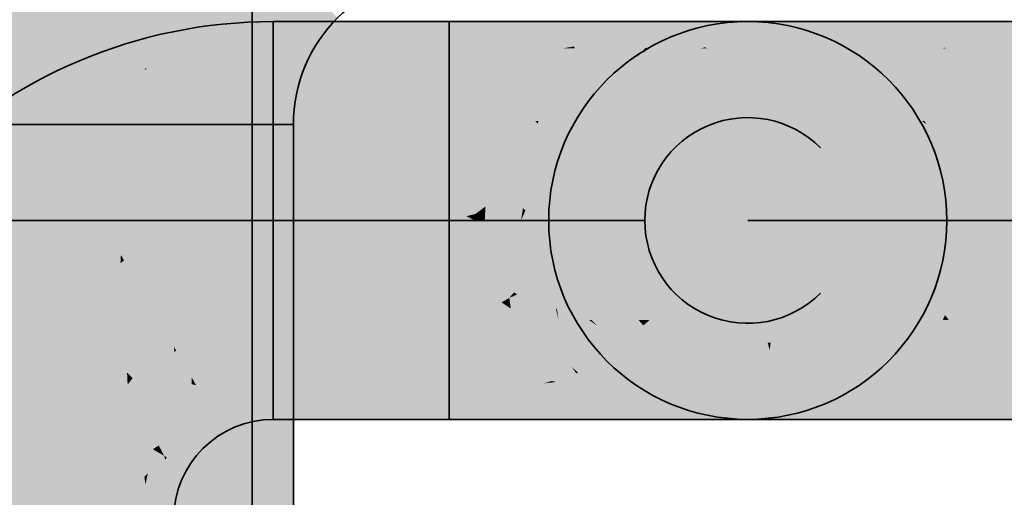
# Model space of a CAD drawing. Extents: x -459 to 541, y -543 to 550.
# Tile 255 of 256: x -100.17 to -97.3, y 378.39 to 379.79. Entities that reach past the tile are written whole.
import ezdxf

# ---------------------------------------------------------------- set-up
doc = ezdxf.new("R2010")
doc.units = 0
doc.layers.get('0').update_dxf_attribs({"lineweight": 35})
doc.layers.add('0-Shading', color=7, linetype='Continuous', lineweight=35)
doc.layers.add('H_Ruecklauf', color=5, linetype='Continuous', lineweight=35, true_color=0x0000ff)
doc.layers.add('H_Vorlauf', color=1, linetype='Continuous', lineweight=35, true_color=0xff0000)

# ---------------------------------------------------------------- blocks, each defined once
blk = doc.blocks.new('Shading-A07ALAKV1N', base_point=(152.5692, 260.2956))
at = {"layer": '0-Shading', "color": 5, "true_color": 0x0000fd}
for points in [[(-100.1436, 379.5931), (-100.1436, 381.4804), (-100.3714, 379.0224), (-100.3714, 381.4804)], [(-100.3714, 379.0224), (-100.3714, 378.4501), (-100.1436, 379.5931), (-100.1436, 378.76)], [(-100.3714, 378.4501), (-100.3714, 277.2207), (-100.1436, 378.76), (-100.1436, 277.2083)]]:
    blk.add_solid(points, dxfattribs=at)
at = {"layer": '0-Shading', "color": 5, "true_color": 0x0000f5}
for points in [[(-99.9314, 380.1665), (-99.9314, 381.4804), (-100.1436, 379.5931), (-100.1436, 381.4804)], [(-100.1436, 379.5931), (-100.1436, 378.76), (-99.9314, 380.1665), (-99.9314, 379.075)], [(-100.1436, 378.76), (-100.1436, 277.2083), (-99.9314, 379.075), (-99.9314, 277.1719)]]:
    blk.add_solid(points, dxfattribs=at)
at = {"layer": '0-Shading', "color": 174, "true_color": 0x0000b0}
for points in [[(-99.6093, 277.0385), (-99.5328, 381.4804), (-99.6093, 381.1677)], [(-99.6093, 277.0385), (-99.5213, 276.9506), (-99.5328, 381.4804), (-99.5213, 381.4804)]]:
    blk.add_solid(points, dxfattribs=at)
at = {"layer": '0-Shading', "color": 172, "true_color": 0x0000cd}
for points in [[(-99.7491, 380.7036), (-99.7491, 379.3735), (-99.6093, 381.1677), (-99.6093, 379.6353)], [(-99.7491, 379.3735), (-99.7491, 277.114), (-99.6093, 379.6353), (-99.6093, 277.0385)]]:
    blk.add_solid(points, dxfattribs=at)
at = {"layer": '0-Shading', "color": 174, "true_color": 0x000090}
blk.add_solid([(-99.5177, 380.6895), (-99.5177, 276.9391), (-99.4914, 380.7893), (-99.4914, 276.8562)], dxfattribs=at)
at = {"layer": '0-Shading', "color": 172, "true_color": 0x0000e4}
for points in [[(-99.9314, 380.1665), (-99.9314, 379.075), (-99.7491, 380.7036), (-99.7491, 379.3735)], [(-99.9314, 379.075), (-99.9314, 277.1719), (-99.7491, 379.3735), (-99.7491, 277.114)]]:
    blk.add_solid(points, dxfattribs=at)
at = {"layer": '0-Shading', "color": 174, "true_color": 0x0000a0}
for points in [[(-99.4297, 379.7027), (-99.4297, 379.7805), (-99.7848, 379.656), (-99.8049, 379.731)], [(-98.9173, 379.7027), (-98.9173, 379.7805), (-99.4297, 379.7027), (-99.4297, 379.7805)], [(-98.9173, 379.7027), (-98.7598, 379.7103), (-98.9173, 379.7805), (-98.6921, 379.7805)], [(-97.4044, 379.7783), (-97.4025, 379.7805), (-97.4045, 379.7783)], [(-97.4025, 379.7805), (-97.4044, 379.7783), (-97.1773, 379.7805), (-97.1773, 379.7263)], [(-97.4757, 379.7046), (-97.4702, 379.7027), (-97.4045, 379.7783), (-97.4044, 379.7783)], [(-97.4044, 379.7783), (-97.4702, 379.7027), (-97.1773, 379.7263), (-97.1773, 379.7027)], [(-99.8013, 379.6492), (-99.7848, 379.656), (-99.8479, 379.7133), (-99.8049, 379.731)], [(-100.1158, 379.5189), (-99.8013, 379.6492), (-100.1547, 379.5862), (-99.8479, 379.7133)], [(-98.9173, 379.7027), (-98.7672, 379.7027), (-98.7598, 379.7103)], [(-97.4775, 379.7027), (-97.4702, 379.7027), (-97.4757, 379.7046)], [(-100.1158, 379.5189), (-100.1547, 379.5862), (-100.4, 379.3008), (-100.455, 379.3557)], [(-99.4297, 378.6892), (-99.4297, 378.6982), (-99.5248, 378.6856)], [(-99.5225, 378.677), (-99.4297, 378.6731), (-99.5248, 378.6856), (-99.4297, 378.6892)], [(-98.9173, 378.6205), (-98.9173, 378.6982), (-99.4297, 378.6205), (-99.4297, 378.6982)], [(-98.7255, 378.655), (-98.7672, 378.6982), (-98.9173, 378.6735), (-98.9173, 378.6982)], [(-97.4025, 378.6205), (-97.3026, 378.6205), (-97.4775, 378.6982), (-97.3245, 378.6982)], [(-97.3026, 378.6205), (-97.1773, 378.6205), (-97.3245, 378.6982), (-97.1773, 378.6982)], [(-99.5225, 378.677), (-99.5248, 378.6856), (-99.6135, 378.6489)], [(-99.5747, 378.5816), (-99.5047, 378.6106), (-99.6135, 378.6489), (-99.5225, 378.677)], [(-99.5047, 378.6106), (-99.4297, 378.6205), (-99.5225, 378.677), (-99.4297, 378.6731)], [(-98.9173, 378.6205), (-98.6921, 378.6205), (-98.9173, 378.6735), (-98.7255, 378.655)], [(-99.6347, 378.5355), (-99.5747, 378.5816), (-99.6645, 378.6098), (-99.6135, 378.6489)], [(-99.6645, 378.6098), (-99.6897, 378.5905), (-99.6719, 378.5727)], [(-99.6347, 378.5355), (-99.6645, 378.6098), (-99.6719, 378.5727)], [(-99.672, 378.5727), (-99.6897, 378.5905), (-99.7403, 378.5098), (-99.7481, 378.5143)], [(-99.6836, 378.4771), (-99.6719, 378.5727), (-99.7403, 378.5098), (-99.672, 378.5727)], [(-99.6808, 378.4754), (-99.6347, 378.5355), (-99.6836, 378.4771), (-99.6719, 378.5727)], [(-99.7848, 378.4256), (-99.7441, 378.5028), (-99.7481, 378.5143)], [(-99.7848, 378.4256), (-99.7098, 378.4055), (-99.7441, 378.5028)], [(-99.7481, 378.5143), (-99.7441, 378.5028), (-99.7403, 378.5098)], [(-99.7441, 378.5028), (-99.6836, 378.4771), (-99.7403, 378.5098)], [(-99.7441, 378.5028), (-99.7098, 378.4055), (-99.6836, 378.4771), (-99.684, 378.4679)], [(-99.684, 378.4679), (-99.6808, 378.4754), (-99.6836, 378.4771)], [(-99.7098, 378.4055), (-99.7848, 378.4256), (-99.7197, 378.3304), (-99.7974, 378.3304)]]:
    blk.add_solid(points, dxfattribs=at)
at = {"layer": '0-Shading', "color": 174, "true_color": 0x00009e}
for points in [[(-98.5623, 379.7375), (-98.4823, 379.7805), (-98.7598, 379.7103), (-98.6921, 379.7805)], [(-97.6495, 379.7605), (-97.4156, 379.7805), (-97.6123, 379.7805)], [(-97.6495, 379.7605), (-97.4757, 379.7046), (-97.4156, 379.7805), (-97.4045, 379.7783)], [(-97.4045, 379.7783), (-97.4025, 379.7805), (-97.4156, 379.7805)], [(-97.7573, 379.7027), (-97.4775, 379.7027), (-97.6495, 379.7605), (-97.4757, 379.7046)], [(-98.6273, 379.7027), (-98.5623, 379.7375), (-98.7245, 379.7152)], [(-98.7598, 379.7103), (-98.7672, 379.7027), (-98.7245, 379.7152), (-98.6273, 379.7027)], [(-98.5354, 378.6205), (-98.7672, 378.6982), (-98.7255, 378.655)], [(-98.7672, 378.6982), (-98.5354, 378.6205), (-98.5975, 378.6822), (-98.4823, 378.6205)], [(-98.7672, 378.6982), (-98.5975, 378.6822), (-98.6273, 378.6982)], [(-97.5919, 378.6982), (-97.7573, 378.6982), (-97.6646, 378.6485)], [(-97.6123, 378.6205), (-97.5919, 378.6982), (-97.6646, 378.6485)], [(-97.6123, 378.6205), (-97.4025, 378.6205), (-97.5919, 378.6982), (-97.4775, 378.6982)], [(-98.6921, 378.6205), (-98.5354, 378.6205), (-98.7255, 378.655)]]:
    blk.add_solid(points, dxfattribs=at)
at = {"layer": '0-Shading', "color": 174, "true_color": 0x000099}
for points in [[(-98.6273, 379.7027), (-98.5834, 379.7027), (-98.3021, 379.7805), (-98.4428, 379.7271)], [(-98.5623, 379.7375), (-98.6273, 379.7027), (-98.3575, 379.7805), (-98.3021, 379.7805)], [(-98.4823, 379.7805), (-98.5623, 379.7375), (-98.3575, 379.7805)], [(-97.8698, 379.7027), (-97.7925, 379.7805), (-97.9269, 379.7295)], [(-97.7925, 379.7805), (-97.8698, 379.7027), (-97.6495, 379.7605), (-97.7573, 379.7027)], [(-97.7925, 379.7805), (-97.6495, 379.7605), (-97.7168, 379.7805)], [(-97.6495, 379.7605), (-97.6123, 379.7805), (-97.7168, 379.7805)], [(-98.4428, 379.7271), (-98.5532, 379.708), (-98.5072, 379.7027), (-98.5511, 379.7027)], [(-97.9975, 379.7027), (-97.8698, 379.7027), (-97.9269, 379.7295)], [(-98.5532, 379.708), (-98.5834, 379.7027), (-98.5511, 379.7027)], [(-98.3532, 378.6398), (-98.5072, 378.6982), (-98.5975, 378.6822), (-98.6273, 378.6982)], [(-97.9487, 378.6982), (-97.9975, 378.6982), (-97.9525, 378.6811)], [(-97.7925, 378.6205), (-97.9487, 378.6982), (-97.9525, 378.6811)], [(-97.9487, 378.6982), (-97.7925, 378.6205), (-97.6646, 378.6485), (-97.7258, 378.6205)], [(-97.9487, 378.6982), (-97.6646, 378.6485), (-97.7573, 378.6982)], [(-98.4823, 378.6205), (-98.3021, 378.6205), (-98.5975, 378.6822), (-98.3532, 378.6398)], [(-97.7258, 378.6205), (-97.6123, 378.6205), (-97.6646, 378.6485)]]:
    blk.add_solid(points, dxfattribs=at)
at = {"layer": '0-Shading', "color": 174, "true_color": 0x000093}
for points in [[(-98.2117, 379.7805), (-98.3021, 379.7805), (-98.4428, 379.7271)], [(-98.2117, 379.7805), (-98.3578, 379.742), (-98.1638, 379.7805), (-98.3634, 379.7187)], [(-98.3578, 379.742), (-98.2117, 379.7805), (-98.3566, 379.747)], [(-97.999, 379.7579), (-97.9307, 379.7805), (-98.001, 379.7587)], [(-97.9307, 379.7805), (-97.999, 379.7579), (-97.7925, 379.7805), (-97.9269, 379.7295)], [(-98.1722, 379.7057), (-98.1665, 379.7027), (-98.001, 379.7587), (-97.999, 379.7579)], [(-97.999, 379.7579), (-98.1665, 379.7027), (-97.9269, 379.7295), (-97.9975, 379.7027)], [(-98.4428, 379.7271), (-98.5072, 379.7027), (-98.3566, 379.747), (-98.3578, 379.742)], [(-98.3578, 379.742), (-98.5072, 379.7027), (-98.3634, 379.7187), (-98.415, 379.7027)], [(-98.1819, 379.7027), (-98.1665, 379.7027), (-98.1722, 379.7057)], [(-98.1638, 378.6205), (-98.415, 378.6982), (-98.3021, 378.6205), (-98.5072, 378.6982)], [(-97.9525, 378.6811), (-97.9975, 378.6982), (-97.9744, 378.634), (-98.1819, 378.6982)], [(-97.9307, 378.6205), (-97.7925, 378.6205), (-97.9744, 378.634), (-97.9525, 378.6811)]]:
    blk.add_solid(points, dxfattribs=at)
at = {"layer": '0-Shading', "color": 174, "true_color": 0x00008c}
for points in [[(-98.3571, 379.7027), (-98.0769, 379.7805), (-98.3634, 379.7187), (-98.1638, 379.7805)], [(-98.001, 379.7587), (-97.9307, 379.7805), (-98.0496, 379.7716), (-98.0176, 379.7805)], [(-98.2242, 379.7231), (-98.1722, 379.7057), (-98.0496, 379.7716), (-98.001, 379.7587)], [(-98.2978, 379.7027), (-98.1819, 379.7027), (-98.2242, 379.7231), (-98.1722, 379.7057)], [(-98.415, 379.7027), (-98.3571, 379.7027), (-98.3634, 379.7187)], [(-98.0769, 378.6205), (-98.3571, 378.6982), (-98.1638, 378.6205), (-98.415, 378.6982)], [(-98.0176, 378.6205), (-98.1819, 378.6982), (-98.2978, 378.6982)], [(-98.0176, 378.6205), (-97.9914, 378.6205), (-98.1819, 378.6982), (-97.9744, 378.634)], [(-97.9914, 378.6205), (-97.9307, 378.6205), (-97.9744, 378.634)]]:
    blk.add_solid(points, dxfattribs=at)
at = {"layer": '0-Shading', "color": 176, "true_color": 0x000083}
for points in [[(-98.0769, 379.7805), (-98.3571, 379.7027), (-98.3136, 379.7113), (-98.3463, 379.7027)], [(-98.3434, 379.7027), (-98.3373, 379.7027), (-98.0741, 379.7805), (-98.0473, 379.7805)], [(-98.0769, 379.7805), (-98.3136, 379.7113), (-98.0741, 379.7805)], [(-98.0496, 379.7716), (-98.0176, 379.7805), (-98.0804, 379.7716), (-98.0473, 379.7805)], [(-98.2611, 379.7231), (-98.2242, 379.7231), (-98.0804, 379.7716), (-98.0496, 379.7716)], [(-98.3373, 379.7027), (-98.2978, 379.7027), (-98.2611, 379.7231), (-98.2242, 379.7231)], [(-98.3463, 379.7027), (-98.3434, 379.7027), (-98.3136, 379.7113)], [(-98.0473, 378.6205), (-98.3373, 378.6982), (-98.0769, 378.6205), (-98.3571, 378.6982)], [(-98.0176, 378.6205), (-98.2978, 378.6982), (-98.0473, 378.6205), (-98.3373, 378.6982)]]:
    blk.add_solid(points, dxfattribs=at)
at = {"layer": '0-Shading', "color": 172, "true_color": 0x0000d9}
for points in [[(-99.4297, 379.4904), (-99.4297, 379.7027), (-99.7299, 379.4509), (-99.7848, 379.656)], [(-98.9173, 379.4904), (-98.9173, 379.7027), (-99.4297, 379.4904), (-99.4297, 379.7027)], [(-98.9173, 379.4904), (-98.8175, 379.5084), (-98.9173, 379.7027), (-98.7672, 379.7027)], [(-97.5325, 379.4904), (-97.4702, 379.7027), (-97.4775, 379.7027)], [(-97.5325, 379.4904), (-97.1773, 379.4904), (-97.4702, 379.7027), (-97.1773, 379.5897)], [(-97.1773, 379.5897), (-97.1773, 379.7027), (-97.4702, 379.7027)], [(-99.8013, 379.6492), (-100.1158, 379.5189), (-99.8005, 379.6461), (-99.8047, 379.6399)], [(-99.8047, 379.6399), (-100.1158, 379.5189), (-100.0097, 379.335)], [(-99.7994, 379.642), (-99.8047, 379.6399), (-99.8542, 379.3994), (-100.0097, 379.335)], [(-99.8542, 379.3994), (-99.7463, 379.4441), (-99.7994, 379.642)], [(-99.8047, 379.6399), (-99.7994, 379.642), (-99.8005, 379.6461)], [(-99.7463, 379.4441), (-99.7299, 379.4509), (-99.8013, 379.6492), (-99.7848, 379.656)], [(-100.0097, 379.335), (-100.1158, 379.5189), (-100.2499, 379.1507), (-100.4, 379.3008)], [(-98.9173, 379.4904), (-98.8221, 379.4904), (-98.8175, 379.5084)], [(-99.6686, 378.8539), (-99.6319, 378.7171), (-99.5798, 378.8907), (-99.5295, 378.703)], [(-99.4297, 378.8963), (-99.4297, 378.9105), (-99.5798, 378.8907)], [(-99.5295, 378.703), (-99.4297, 378.6982), (-99.5798, 378.8907), (-99.4297, 378.8963)], [(-98.9173, 378.6982), (-98.9173, 378.9105), (-99.4297, 378.6982), (-99.4297, 378.9105)], [(-98.8221, 378.9105), (-98.9173, 378.9105), (-98.8094, 378.8611), (-98.9173, 378.8857)], [(-97.4787, 378.9105), (-97.5325, 378.9105), (-97.5283, 378.8942)], [(-97.4775, 378.6982), (-97.4787, 378.9105), (-97.5283, 378.8942)], [(-97.4787, 378.9105), (-97.4775, 378.6982), (-97.4618, 378.9105), (-97.3245, 378.6982)], [(-97.3245, 378.6982), (-97.1773, 378.6982), (-97.4618, 378.9105), (-97.1773, 378.9105)], [(-98.9173, 378.8857), (-98.9173, 378.8257), (-98.8094, 378.8611), (-98.7899, 378.7858)], [(-99.8398, 378.7406), (-99.7177, 378.8173), (-99.7197, 378.8327)], [(-99.6686, 378.8539), (-99.7197, 378.8327), (-99.6677, 378.7427)], [(-99.7197, 378.8327), (-99.7177, 378.8173), (-99.7126, 378.8205)], [(-99.6677, 378.7427), (-99.6547, 378.7202), (-99.6686, 378.8539), (-99.6319, 378.7171)], [(-99.8398, 378.7406), (-99.6897, 378.5905), (-99.7177, 378.8173)], [(-99.7177, 378.8173), (-99.6677, 378.7427), (-99.7126, 378.8205)], [(-99.7177, 378.8173), (-99.6897, 378.5905), (-99.6677, 378.7427), (-99.6645, 378.6098)], [(-98.9173, 378.8257), (-98.9173, 378.6982), (-98.7899, 378.7858), (-98.769, 378.7053)], [(-99.8542, 378.7217), (-99.932, 378.6205), (-99.8194, 378.5555)], [(-99.8542, 378.7217), (-99.7634, 378.5441), (-99.8398, 378.7406), (-99.6897, 378.5905)], [(-99.8194, 378.5555), (-99.7808, 378.5332), (-99.8542, 378.7217), (-99.7634, 378.5441)], [(-99.6677, 378.7427), (-99.6672, 378.7228), (-99.6547, 378.7202)], [(-99.6672, 378.7228), (-99.6645, 378.6098), (-99.6547, 378.7202), (-99.6135, 378.6489)], [(-99.6547, 378.7202), (-99.6135, 378.6489), (-99.6319, 378.7171)], [(-99.6319, 378.7171), (-99.6135, 378.6489), (-99.5295, 378.703), (-99.5248, 378.6856)], [(-99.5248, 378.6856), (-99.4297, 378.6982), (-99.5295, 378.703)], [(-98.9173, 378.6982), (-98.7672, 378.6982), (-98.769, 378.7053)], [(-99.9197, 378.6134), (-99.932, 378.6205), (-99.9899, 378.4806)], [(-99.8022, 378.4303), (-99.8194, 378.5555), (-99.9899, 378.4806), (-99.9197, 378.6134)], [(-99.7634, 378.5441), (-99.7481, 378.5143), (-99.6897, 378.5905)], [(-99.7808, 378.5332), (-99.8194, 378.5555), (-99.814, 378.5158)], [(-99.814, 378.5158), (-99.8053, 378.4527), (-99.7808, 378.5332), (-99.7953, 378.4634)], [(-99.7808, 378.5332), (-99.7953, 378.4634), (-99.7481, 378.5143)], [(-99.7808, 378.5332), (-99.7481, 378.5143), (-99.7634, 378.5441)], [(-99.7953, 378.4634), (-99.8022, 378.4303), (-99.7481, 378.5143), (-99.7848, 378.4256)], [(-99.7974, 378.3304), (-99.8022, 378.4303), (-100.0097, 378.3304), (-99.9899, 378.4806)], [(-99.8053, 378.4527), (-99.8022, 378.4303), (-99.7953, 378.4634)], [(-99.7974, 378.3304), (-99.7848, 378.4256), (-99.8022, 378.4303)]]:
    blk.add_solid(points, dxfattribs=at)
at = {"layer": '0-Shading', "color": 172, "true_color": 0x0000d3}
for points in [[(-98.8175, 379.5084), (-98.6923, 379.5728), (-98.7672, 379.7027), (-98.6343, 379.6886)], [(-98.6343, 379.6886), (-98.6273, 379.7027), (-98.7672, 379.7027)], [(-97.5399, 379.4904), (-97.7573, 379.7027), (-97.7837, 379.65)], [(-97.5399, 379.4904), (-97.5325, 379.4904), (-97.7573, 379.7027), (-97.4775, 379.7027)], [(-97.8634, 379.4904), (-97.5399, 379.4904), (-97.7837, 379.65)], [(-98.7334, 379.4904), (-98.6923, 379.5728), (-98.7951, 379.5199)], [(-98.8175, 379.5084), (-98.8221, 379.4904), (-98.7951, 379.5199), (-98.7334, 379.4904)], [(-98.8221, 378.9105), (-98.7708, 378.8396), (-98.7146, 378.8727), (-98.6698, 378.7833)], [(-98.7708, 378.8396), (-98.8221, 378.9105), (-98.8094, 378.8611)], [(-98.7334, 378.9105), (-98.8221, 378.9105), (-98.7146, 378.8727)], [(-97.6599, 378.9105), (-97.8634, 378.9105), (-97.8303, 378.8442)], [(-97.8303, 378.8442), (-97.7573, 378.6982), (-97.7018, 378.8942), (-97.6674, 378.8942)], [(-97.5919, 378.8942), (-97.6674, 378.8942), (-97.5919, 378.6982), (-97.7573, 378.6982)], [(-97.6674, 378.8942), (-97.6599, 378.9105), (-97.7018, 378.8942)], [(-97.6599, 378.9105), (-97.6674, 378.8942), (-97.5325, 378.9105), (-97.5283, 378.8942)], [(-97.5283, 378.8942), (-97.5919, 378.8942), (-97.4775, 378.6982), (-97.5919, 378.6982)], [(-98.7899, 378.7858), (-98.6831, 378.7187), (-98.8094, 378.8611), (-98.7708, 378.8396)], [(-98.7708, 378.8396), (-98.6831, 378.7187), (-98.6698, 378.7833), (-98.6408, 378.7253)], [(-98.769, 378.7053), (-98.6831, 378.7187), (-98.7899, 378.7858)], [(-98.6764, 378.7197), (-98.7423, 378.7095), (-98.6343, 378.7123), (-98.7238, 378.7076)], [(-98.6343, 378.7123), (-98.6408, 378.7253), (-98.6764, 378.7197)], [(-98.7423, 378.7095), (-98.769, 378.7053), (-98.7238, 378.7076)], [(-98.7238, 378.7076), (-98.769, 378.7053), (-98.6273, 378.6982), (-98.7672, 378.6982)], [(-98.6343, 378.7123), (-98.7238, 378.7076), (-98.6273, 378.6982)]]:
    blk.add_solid(points, dxfattribs=at)
at = {"layer": '0-Shading', "color": 172, "true_color": 0x0000c7}
for points in [[(-98.5597, 379.6285), (-98.5834, 379.7027), (-98.6306, 379.5282), (-98.6404, 379.5574)], [(-98.5834, 379.7027), (-98.6273, 379.7027), (-98.593, 379.678), (-98.6343, 379.6886)], [(-98.5834, 379.7027), (-98.5597, 379.6285), (-98.5511, 379.7027)], [(-98.5597, 379.6285), (-98.5072, 379.7027), (-98.5511, 379.7027)], [(-97.993, 379.5482), (-97.9116, 379.4904), (-98.0607, 379.6135), (-97.9975, 379.7027)], [(-97.9975, 379.7027), (-97.7837, 379.65), (-97.8698, 379.7027)], [(-97.9975, 379.7027), (-97.9116, 379.4904), (-97.7837, 379.65), (-97.8634, 379.4904)], [(-97.7837, 379.65), (-97.7573, 379.7027), (-97.8698, 379.7027)], [(-98.6343, 379.6886), (-98.6923, 379.5728), (-98.593, 379.678), (-98.6087, 379.6381)], [(-98.6923, 379.5728), (-98.7334, 379.4904), (-98.6087, 379.6381), (-98.6667, 379.4904)], [(-98.0688, 379.6019), (-97.993, 379.5482), (-98.0607, 379.6135)], [(-98.1477, 379.4904), (-97.9116, 379.4904), (-98.0688, 379.6019)], [(-98.6404, 379.5574), (-98.6667, 379.4904), (-98.6306, 379.5282), (-98.6573, 379.4904)], [(-98.7008, 378.8638), (-98.7334, 378.9105), (-98.7146, 378.8727)], [(-98.7334, 378.9105), (-98.7008, 378.8638), (-98.6306, 378.8727), (-98.5597, 378.7724)], [(-98.6573, 378.9105), (-98.7334, 378.9105), (-98.6306, 378.8727)], [(-97.9729, 378.9105), (-98.1477, 378.9105), (-98.1008, 378.8442)], [(-98.1008, 378.8442), (-97.9806, 378.8442), (-97.9729, 378.9105)], [(-97.9729, 378.9105), (-97.9806, 378.8442), (-97.8634, 378.9105), (-97.8303, 378.8442)], [(-98.6698, 378.7833), (-98.6104, 378.7347), (-98.7146, 378.8727), (-98.7008, 378.8638)], [(-98.7008, 378.8638), (-98.6104, 378.7347), (-98.5597, 378.7724), (-98.5469, 378.7543)], [(-97.9893, 378.8442), (-98.1008, 378.8442), (-97.9831, 378.8221), (-97.9975, 378.6982)], [(-97.9806, 378.8442), (-97.9893, 378.8442), (-97.9831, 378.8221)], [(-97.8303, 378.8442), (-97.9806, 378.8442), (-97.9487, 378.6982), (-97.9831, 378.8221)], [(-97.8303, 378.8442), (-97.9487, 378.6982), (-97.7573, 378.6982)], [(-97.9831, 378.8221), (-97.9975, 378.6982), (-97.9487, 378.6982)], [(-98.6408, 378.7253), (-98.6104, 378.7347), (-98.6698, 378.7833)], [(-98.5712, 378.7468), (-98.6187, 378.7321), (-98.5351, 378.7377), (-98.6051, 378.7295)], [(-98.5351, 378.7377), (-98.5469, 378.7543), (-98.5712, 378.7468)], [(-98.6187, 378.7321), (-98.6408, 378.7253), (-98.6051, 378.7295)], [(-98.5072, 378.6982), (-98.6051, 378.7295), (-98.6343, 378.7123), (-98.6408, 378.7253)], [(-98.5351, 378.7377), (-98.6051, 378.7295), (-98.5172, 378.7123)], [(-98.6051, 378.7295), (-98.5072, 378.6982), (-98.5172, 378.7123)], [(-98.5072, 378.6982), (-98.6343, 378.7123), (-98.6273, 378.6982)]]:
    blk.add_solid(points, dxfattribs=at)
at = {"layer": '0-Shading', "color": 172, "true_color": 0x0000b6}
for points in [[(-98.5597, 379.6285), (-98.5662, 379.5282), (-98.5072, 379.7027), (-98.4272, 379.6886)], [(-98.4272, 379.6886), (-98.415, 379.7027), (-98.5072, 379.7027)], [(-98.204, 379.6575), (-98.1819, 379.7027), (-98.2166, 379.6627)], [(-98.1665, 379.7027), (-98.1819, 379.7027), (-98.0688, 379.6019), (-98.204, 379.6575)], [(-97.9975, 379.7027), (-98.1665, 379.7027), (-98.0607, 379.6135)], [(-98.1665, 379.7027), (-98.0688, 379.6019), (-98.0607, 379.6135)], [(-98.3231, 379.5397), (-98.2857, 379.4904), (-98.2166, 379.6627), (-98.204, 379.6575)], [(-98.204, 379.6575), (-98.2857, 379.4904), (-98.0688, 379.6019), (-98.1477, 379.4904)], [(-98.5597, 379.6285), (-98.6306, 379.5282), (-98.5662, 379.5282), (-98.5988, 379.4904)], [(-98.6306, 379.5282), (-98.6573, 379.4904), (-98.5988, 379.4904)], [(-98.3657, 379.4904), (-98.2857, 379.4904), (-98.3231, 379.5397)], [(-98.5421, 378.7573), (-98.6573, 378.9105), (-98.5597, 378.7724)], [(-98.5421, 378.7573), (-98.4927, 378.7879), (-98.6573, 378.9105), (-98.5988, 378.9105)], [(-98.3327, 378.9105), (-98.3657, 378.9105), (-98.3516, 378.8942)], [(-98.3516, 378.8942), (-98.3084, 378.8442), (-98.3327, 378.9105), (-98.2857, 378.8442)], [(-98.3327, 378.9105), (-98.2857, 378.8442), (-98.1477, 378.9105), (-98.1008, 378.8442)], [(-98.3084, 378.8442), (-98.1819, 378.6982), (-98.2857, 378.8442)], [(-98.2857, 378.8442), (-98.1819, 378.6982), (-98.1008, 378.8442), (-97.9975, 378.6982)], [(-98.5469, 378.7543), (-98.5351, 378.7377), (-98.4927, 378.7879), (-98.4272, 378.7123)], [(-98.5469, 378.7543), (-98.5421, 378.7573), (-98.5597, 378.7724)], [(-98.4272, 378.7123), (-98.5351, 378.7377), (-98.415, 378.6982), (-98.5172, 378.7123)], [(-98.5172, 378.7123), (-98.5072, 378.6982), (-98.415, 378.6982)]]:
    blk.add_solid(points, dxfattribs=at)
at = {"layer": '0-Shading', "color": 176, "true_color": 0x00008b}
for points in [[(-98.3434, 379.7027), (-98.3716, 379.6754), (-98.3506, 379.6894), (-98.4561, 379.584)], [(-98.4366, 379.6035), (-98.2978, 379.7027), (-98.3373, 379.7027)], [(-98.4366, 379.6035), (-98.4356, 379.6035), (-98.2978, 379.7027), (-98.3365, 379.6627)], [(-98.3463, 379.7027), (-98.4032, 379.6447), (-98.3716, 379.6754)], [(-98.3463, 379.7027), (-98.3571, 379.7027), (-98.4032, 379.6447), (-98.3952, 379.6632)], [(-98.3716, 379.6754), (-98.3434, 379.7027), (-98.3463, 379.7027)], [(-98.3506, 379.6894), (-98.3373, 379.7027), (-98.3434, 379.7027)], [(-98.406, 379.6381), (-98.3716, 379.6754), (-98.4032, 379.6447)], [(-98.3952, 379.6632), (-98.5621, 379.4904), (-98.4032, 379.6447)], [(-98.4561, 379.584), (-98.406, 379.6381), (-98.5621, 379.4904), (-98.4032, 379.6447)], [(-98.4356, 379.6035), (-98.3937, 379.6035), (-98.3365, 379.6627)], [(-98.4561, 379.584), (-98.5621, 379.4904), (-98.5496, 379.4904)], [(-98.5496, 379.4904), (-98.5028, 379.4904), (-98.4366, 379.6035), (-98.3937, 379.6035)], [(-98.4927, 378.8536), (-98.5496, 378.9105), (-98.4766, 378.8219), (-98.5621, 378.9105)], [(-98.3373, 378.6982), (-98.5099, 378.9105), (-98.5496, 378.9105)], [(-98.3373, 378.6982), (-98.2978, 378.6982), (-98.5099, 378.9105), (-98.4871, 378.8942)], [(-98.4871, 378.8942), (-98.5028, 378.9105), (-98.5099, 378.9105)], [(-98.3571, 378.6982), (-98.3373, 378.6982), (-98.4766, 378.8219), (-98.4927, 378.8536)]]:
    blk.add_solid(points, dxfattribs=at)
at = {"layer": '0-Shading', "color": 174, "true_color": 0x0000a2}
for points in [[(-98.4272, 379.6886), (-98.3952, 379.6632), (-98.415, 379.7027), (-98.3707, 379.6886)], [(-98.3707, 379.6886), (-98.3571, 379.7027), (-98.415, 379.7027)], [(-98.2166, 379.6627), (-98.1819, 379.7027), (-98.3365, 379.6627), (-98.2978, 379.7027)], [(-98.5662, 379.5282), (-98.5621, 379.4904), (-98.4272, 379.6886), (-98.3952, 379.6632)], [(-98.3937, 379.6035), (-98.3231, 379.5397), (-98.3365, 379.6627), (-98.2166, 379.6627)], [(-98.5028, 379.4904), (-98.3657, 379.4904), (-98.3937, 379.6035), (-98.3231, 379.5397)], [(-98.5988, 379.4904), (-98.5621, 379.4904), (-98.5662, 379.5282)], [(-98.4766, 378.8219), (-98.5621, 378.9105), (-98.4927, 378.7879), (-98.5988, 378.9105)], [(-98.3516, 378.8942), (-98.3657, 378.9105), (-98.4871, 378.8942), (-98.5028, 378.9105)], [(-98.4871, 378.8942), (-98.2978, 378.6982), (-98.3084, 378.8442), (-98.1819, 378.6982)], [(-98.4871, 378.8942), (-98.3084, 378.8442), (-98.4152, 378.8942)], [(-98.3084, 378.8442), (-98.3516, 378.8942), (-98.4152, 378.8942)], [(-98.4927, 378.7879), (-98.4272, 378.7123), (-98.4766, 378.8219), (-98.3571, 378.6982)], [(-98.4272, 378.7123), (-98.415, 378.6982), (-98.3571, 378.6982)]]:
    blk.add_solid(points, dxfattribs=at)
at = {"layer": '0-Shading', "color": 5, "true_color": 0x0000fa}
for points in [[(-99.4297, 379.2004), (-99.4297, 379.4904), (-99.6587, 379.1854), (-99.7299, 379.4509)], [(-98.9173, 379.2004), (-98.9173, 379.4904), (-99.4297, 379.2004), (-99.4297, 379.4904)], [(-99.8738, 379.0997), (-99.7463, 379.4441), (-99.8542, 379.3994)], [(-99.8738, 379.0997), (-99.8647, 379.0839), (-99.7463, 379.4441), (-99.6978, 379.153)], [(-99.7463, 379.4441), (-99.7018, 379.1768), (-99.7299, 379.4509), (-99.6587, 379.1854)], [(-100.0097, 379.335), (-99.8738, 379.0997), (-99.8542, 379.3994)], [(-100.0097, 379.335), (-100.2499, 379.1507), (-100.1504, 379.0512)], [(-100.0097, 379.335), (-100.1504, 379.0512), (-100.0757, 378.9765)], [(-100.0757, 378.9765), (-100.0448, 378.9456), (-100.0097, 379.335)], [(-100.0448, 378.9456), (-99.8751, 379.0759), (-100.0097, 379.335), (-99.8738, 379.0997)], [(-99.7018, 379.1768), (-99.6978, 379.153), (-99.6587, 379.1854), (-99.6548, 379.1708)], [(-99.6548, 379.1708), (-99.4297, 379.2004), (-99.6587, 379.1854)], [(-99.4297, 378.9105), (-99.4297, 379.2004), (-99.5871, 378.918), (-99.6548, 379.1708)], [(-98.9173, 378.9105), (-98.9173, 379.2004), (-99.4297, 378.9105), (-99.4297, 379.2004)], [(-100.2499, 379.1507), (-100.2049, 378.8913), (-100.1504, 379.0512)], [(-99.7197, 378.8327), (-99.6686, 378.8539), (-99.8647, 379.0839), (-99.6978, 379.153)], [(-99.6978, 379.153), (-99.6761, 378.9303), (-99.6548, 379.1708), (-99.5871, 378.918)], [(-99.8751, 379.0759), (-99.8647, 379.0839), (-99.8738, 379.0997)], [(-99.8751, 379.0759), (-100.0448, 378.9456), (-99.8559, 378.7567)], [(-99.8751, 379.0759), (-99.8454, 378.7939), (-99.8647, 379.0839), (-99.7197, 378.8327)], [(-99.8454, 378.7939), (-99.8751, 379.0759), (-99.8579, 378.7901)], [(-100.2049, 378.8913), (-100.0757, 378.9765), (-100.1504, 379.0512)], [(-100.2049, 378.8913), (-100.1831, 378.7654), (-100.0757, 378.9765), (-100.0874, 378.8902)], [(-100.0874, 378.8902), (-100.0448, 378.9456), (-100.0757, 378.9765)], [(-100.0445, 378.6854), (-99.932, 378.6205), (-100.0874, 378.8902), (-100.0448, 378.9456)], [(-99.932, 378.6205), (-99.8542, 378.7217), (-100.0448, 378.9456), (-99.8559, 378.7567)], [(-99.6761, 378.9303), (-99.6686, 378.8539), (-99.5871, 378.918), (-99.5798, 378.8907)], [(-99.5798, 378.8907), (-99.4297, 378.9105), (-99.5871, 378.918)], [(-100.1831, 378.7654), (-100.0445, 378.6854), (-100.0874, 378.8902)], [(-99.8454, 378.7939), (-99.8398, 378.7406), (-99.7197, 378.8327)], [(-99.8559, 378.7567), (-99.8398, 378.7406), (-99.8579, 378.7901), (-99.8454, 378.7939)], [(-100.0445, 378.6854), (-100.1831, 378.7654), (-100.0173, 378.4879), (-100.27, 378.5556)], [(-99.8542, 378.7217), (-99.8398, 378.7406), (-99.8559, 378.7567)], [(-99.932, 378.6205), (-100.0445, 378.6854), (-100.0221, 378.5232)], [(-100.0173, 378.4879), (-99.9899, 378.4806), (-100.0221, 378.5232), (-99.932, 378.6205)], [(-100.0097, 378.3304), (-100.0173, 378.4879), (-100.2997, 378.3304), (-100.27, 378.5556)], [(-100.0097, 378.3304), (-99.9899, 378.4806), (-100.0173, 378.4879)]]:
    blk.add_solid(points, dxfattribs=at)
at = {"layer": '0-Shading', "color": 5, "true_color": 0x0000f9}
for points in [[(-98.9173, 379.2004), (-98.8409, 379.2192), (-98.9173, 379.4904), (-98.8221, 379.4904)], [(-97.5433, 379.3347), (-97.3487, 379.2004), (-97.5328, 379.4854), (-97.5262, 379.4806)], [(-97.5262, 379.4806), (-97.5325, 379.4904), (-97.5328, 379.4854)], [(-97.5325, 379.4904), (-97.5262, 379.4806), (-97.1773, 379.4904), (-97.1773, 379.2244)], [(-97.5262, 379.4806), (-97.3487, 379.2004), (-97.1773, 379.2244), (-97.1773, 379.2004)], [(-97.5526, 379.2004), (-97.3487, 379.2004), (-97.5433, 379.3347)], [(-98.8667, 379.2129), (-98.9173, 379.2004), (-98.8422, 379.2004)], [(-98.8409, 379.2192), (-98.8667, 379.2129), (-98.8422, 379.2004)], [(-98.9173, 378.9105), (-98.8233, 378.9273), (-98.9173, 379.2004), (-98.8422, 379.2004)], [(-97.5325, 378.9105), (-97.4787, 378.9105), (-97.5526, 379.2004), (-97.3487, 379.2004)], [(-97.3487, 379.2004), (-97.4724, 378.9247), (-97.1773, 378.9105), (-97.4618, 378.9105)], [(-97.3487, 379.2004), (-97.1773, 378.9105), (-97.1773, 379.2004)], [(-98.9173, 378.9105), (-98.8221, 378.9105), (-98.8233, 378.9273)], [(-97.4724, 378.9247), (-97.4787, 378.9105), (-97.4618, 378.9105)]]:
    blk.add_solid(points, dxfattribs=at)
at = {"layer": '0-Shading', "color": 5, "true_color": 0x0000f1}
for points in [[(-98.8409, 379.2192), (-98.7619, 379.2781), (-98.8221, 379.4904), (-98.7379, 379.4571)], [(-98.7379, 379.4571), (-98.7334, 379.4904), (-98.8221, 379.4904)], [(-97.8698, 379.4433), (-97.7308, 379.3347), (-97.8634, 379.4904), (-97.6999, 379.3347)], [(-97.5399, 379.4904), (-97.8634, 379.4904), (-97.5433, 379.3347), (-97.6999, 379.3347)], [(-97.5399, 379.4904), (-97.5433, 379.3347), (-97.5328, 379.4854)], [(-97.5325, 379.4904), (-97.5399, 379.4904), (-97.5328, 379.4854)], [(-97.9023, 379.2004), (-97.5589, 379.2004), (-97.8698, 379.4433)], [(-97.7308, 379.3347), (-97.5589, 379.2004), (-97.6999, 379.3347)], [(-97.6999, 379.3347), (-97.5589, 379.2004), (-97.5433, 379.3347), (-97.5526, 379.2004)], [(-98.7672, 379.2386), (-98.7619, 379.2781), (-98.7852, 379.2608)], [(-98.8123, 379.2267), (-98.8115, 379.2411), (-98.8166, 379.2256), (-98.8256, 379.2307)], [(-98.7723, 379.2004), (-98.7672, 379.2386), (-98.8124, 379.2232), (-98.8123, 379.2267)], [(-98.7852, 379.2608), (-98.8115, 379.2411), (-98.7672, 379.2386), (-98.8123, 379.2267)], [(-98.8136, 379.2004), (-98.8409, 379.2192), (-98.8422, 379.2004)], [(-98.8256, 379.2307), (-98.8409, 379.2192), (-98.8166, 379.2256)], [(-98.8136, 379.2004), (-98.8124, 379.2232), (-98.8409, 379.2192), (-98.8166, 379.2256)], [(-98.8124, 379.2232), (-98.8123, 379.2267), (-98.8166, 379.2256)], [(-98.7723, 379.2004), (-98.8124, 379.2232), (-98.8136, 379.2004)], [(-98.8233, 378.9273), (-98.8136, 379.2004), (-98.8422, 379.2004)], [(-98.8233, 378.9273), (-98.742, 378.9746), (-98.8136, 379.2004), (-98.7681, 379.1694)], [(-98.7681, 379.1694), (-98.7723, 379.2004), (-98.8136, 379.2004)], [(-97.8634, 378.9105), (-97.6599, 378.9105), (-97.9023, 379.2004), (-97.5589, 379.2004)], [(-97.6599, 378.9105), (-97.5325, 378.9105), (-97.5589, 379.2004), (-97.5526, 379.2004)], [(-98.8233, 378.9273), (-98.7379, 378.9438), (-98.7645, 378.9615)], [(-98.7379, 378.9438), (-98.742, 378.9746), (-98.7645, 378.9615)], [(-98.8233, 378.9273), (-98.8221, 378.9105), (-98.7379, 378.9438), (-98.7334, 378.9105)]]:
    blk.add_solid(points, dxfattribs=at)
at = {"layer": '0-Shading', "color": 172, "true_color": 0x0000e1}
for points in [[(-98.6667, 379.4904), (-98.7334, 379.4904), (-98.6941, 379.4152), (-98.7379, 379.4571)], [(-98.6788, 379.4006), (-98.6676, 379.4882), (-98.6941, 379.4152)], [(-98.6587, 379.4828), (-98.6667, 379.4904), (-98.6814, 379.3806), (-98.6676, 379.4882)], [(-98.6587, 379.4828), (-98.6814, 379.3806), (-98.677, 379.3861)], [(-98.6587, 379.4828), (-98.6573, 379.4904), (-98.6667, 379.4904)], [(-98.1566, 379.4433), (-98.1086, 379.4433), (-98.1477, 379.4904)], [(-97.9116, 379.4904), (-98.1477, 379.4904), (-97.8713, 379.4433), (-98.1086, 379.4433)], [(-97.8634, 379.4904), (-97.9116, 379.4904), (-97.8698, 379.4433), (-97.8713, 379.4433)], [(-98.7379, 379.4571), (-98.7619, 379.2781), (-98.6941, 379.4152), (-98.7286, 379.3205)], [(-98.2026, 379.2004), (-97.9077, 379.2004), (-98.1566, 379.4433)], [(-98.1566, 379.4433), (-97.9077, 379.2004), (-98.1086, 379.4433)], [(-98.1086, 379.4433), (-97.9077, 379.2004), (-97.8698, 379.4433), (-97.9023, 379.2004)], [(-98.6814, 379.3806), (-98.6788, 379.4006), (-98.7286, 379.3205), (-98.6941, 379.4152)], [(-98.7122, 379.2004), (-98.6814, 379.3806), (-98.7602, 379.2338), (-98.7286, 379.3205)], [(-98.6814, 379.3806), (-98.7122, 379.2004), (-98.6882, 379.3271)], [(-98.677, 379.3861), (-98.6814, 379.3806), (-98.6882, 379.3271)], [(-98.7286, 379.3205), (-98.7619, 379.2781), (-98.7602, 379.2338), (-98.7672, 379.2386)], [(-98.7672, 379.2386), (-98.7723, 379.2004), (-98.7602, 379.2338)], [(-98.7122, 379.2004), (-98.7602, 379.2338), (-98.7723, 379.2004)], [(-98.6879, 379.072), (-98.7122, 379.2004), (-98.7681, 379.1694), (-98.7723, 379.2004)], [(-98.1477, 378.9105), (-97.9729, 378.9105), (-98.2026, 379.2004), (-97.9077, 379.2004)], [(-97.9729, 378.9105), (-97.8634, 378.9105), (-97.9077, 379.2004), (-97.9023, 379.2004)], [(-98.742, 378.9746), (-98.6825, 379.0433), (-98.7681, 379.1694), (-98.6879, 379.072)], [(-98.675, 379.004), (-98.6825, 379.0433), (-98.6979, 379.0255)], [(-98.6979, 379.0255), (-98.728, 378.9908), (-98.675, 379.004), (-98.7193, 378.9845)], [(-98.675, 379.004), (-98.7193, 378.9845), (-98.6636, 378.9438)], [(-98.728, 378.9908), (-98.742, 378.9746), (-98.7193, 378.9845)], [(-98.6573, 378.9105), (-98.7193, 378.9845), (-98.7379, 378.9438), (-98.742, 378.9746)], [(-98.7193, 378.9845), (-98.6573, 378.9105), (-98.6636, 378.9438)], [(-98.6573, 378.9105), (-98.7379, 378.9438), (-98.7334, 378.9105)]]:
    blk.add_solid(points, dxfattribs=at)
at = {"layer": '0-Shading', "color": 172, "true_color": 0x0000ca}
for points in [[(-98.6587, 379.4828), (-98.677, 379.3861), (-98.6428, 379.4496)], [(-98.6587, 379.4828), (-98.6195, 379.4013), (-98.6573, 379.4904), (-98.6066, 379.4571)], [(-98.6066, 379.4571), (-98.5988, 379.4904), (-98.6573, 379.4904)], [(-98.3563, 379.4433), (-98.3657, 379.4904), (-98.3767, 379.4433)], [(-98.2857, 379.4904), (-98.3657, 379.4904), (-98.2589, 379.4433), (-98.3563, 379.4433)], [(-98.1477, 379.4904), (-98.2857, 379.4904), (-98.1566, 379.4433), (-98.2589, 379.4433)], [(-98.677, 379.3861), (-98.6195, 379.4013), (-98.6428, 379.4496)], [(-98.4019, 379.3347), (-98.3079, 379.2004), (-98.3767, 379.4433), (-98.3563, 379.4433)], [(-98.3563, 379.4433), (-98.3079, 379.2004), (-98.1566, 379.4433), (-98.2026, 379.2004)], [(-98.6953, 379.2291), (-98.6195, 379.4013), (-98.6882, 379.3271), (-98.677, 379.3861)], [(-98.6661, 379.2004), (-98.6195, 379.4013), (-98.6953, 379.2291)], [(-98.6882, 379.3271), (-98.7122, 379.2004), (-98.7079, 379.2004)], [(-98.6953, 379.2291), (-98.6882, 379.3271), (-98.7024, 379.2361)], [(-98.433, 379.2004), (-98.3079, 379.2004), (-98.4019, 379.3347)], [(-98.7079, 379.2004), (-98.6953, 379.2291), (-98.7024, 379.2361)], [(-98.6661, 379.2004), (-98.6953, 379.2291), (-98.7079, 379.2004)], [(-98.6825, 379.0433), (-98.6547, 379.1074), (-98.7122, 379.2004), (-98.7079, 379.2004)], [(-98.6547, 379.1074), (-98.6481, 379.1227), (-98.7079, 379.2004), (-98.6661, 379.2004)], [(-98.3657, 378.9105), (-98.3327, 378.9105), (-98.433, 379.2004), (-98.3079, 379.2004)], [(-98.3327, 378.9105), (-98.1477, 378.9105), (-98.3079, 379.2004), (-98.2026, 379.2004)], [(-98.6825, 379.0433), (-98.675, 379.004), (-98.6481, 379.1227), (-98.6066, 378.9438)], [(-98.6066, 378.9438), (-98.675, 379.004), (-98.5988, 378.9105), (-98.6636, 378.9438)], [(-98.6636, 378.9438), (-98.6573, 378.9105), (-98.5988, 378.9105)]]:
    blk.add_solid(points, dxfattribs=at)
at = {"layer": '0-Shading', "color": 174, "true_color": 0x00008f}
for points in [[(-98.6273, 379.2004), (-98.5028, 379.4904), (-98.5496, 379.4904)], [(-98.6273, 379.2004), (-98.6047, 379.2004), (-98.5028, 379.4904), (-98.5431, 379.3347)], [(-98.6161, 379.254), (-98.5621, 379.4904), (-98.6078, 379.3139)], [(-98.6161, 379.254), (-98.6065, 379.2781), (-98.5621, 379.4904), (-98.5496, 379.4904)], [(-98.6047, 379.2004), (-98.5779, 379.2004), (-98.5431, 379.3347)], [(-98.6365, 379.2029), (-98.6161, 379.254), (-98.6078, 379.3139)], [(-98.6372, 379.2004), (-98.6273, 379.2004), (-98.6365, 379.2029), (-98.6065, 379.2781)], [(-98.5621, 378.9105), (-98.5496, 378.9105), (-98.6372, 379.2004), (-98.6171, 379.1623)], [(-98.6171, 379.1623), (-98.6273, 379.2004), (-98.6372, 379.2004)], [(-98.5496, 378.9105), (-98.5099, 378.9105), (-98.6273, 379.2004), (-98.6047, 379.2004)], [(-98.5099, 378.9105), (-98.5028, 378.9105), (-98.6047, 379.2004), (-98.5779, 379.2004)]]:
    blk.add_solid(points, dxfattribs=at)
at = {"layer": '0-Shading', "color": 174, "true_color": 0x0000ae}
for points in [[(-98.5988, 379.4904), (-98.6195, 379.4013), (-98.5621, 379.4904), (-98.6126, 379.3497)], [(-98.5621, 379.4904), (-98.6126, 379.3497), (-98.6078, 379.3139)], [(-98.5431, 379.3347), (-98.3657, 379.4904), (-98.5028, 379.4904)], [(-98.5431, 379.3347), (-98.4654, 379.3347), (-98.3657, 379.4904), (-98.3767, 379.4433)], [(-98.4654, 379.3347), (-98.4019, 379.3347), (-98.3767, 379.4433)], [(-98.6195, 379.4013), (-98.6661, 379.2004), (-98.6126, 379.3497)], [(-98.6126, 379.3497), (-98.6661, 379.2004), (-98.6365, 379.2029), (-98.6383, 379.2004)], [(-98.6126, 379.3497), (-98.6365, 379.2029), (-98.6078, 379.3139)], [(-98.5779, 379.2004), (-98.433, 379.2004), (-98.5431, 379.3347), (-98.4019, 379.3347)], [(-98.6383, 379.2004), (-98.6661, 379.2004), (-98.6481, 379.1227)], [(-98.6481, 379.1227), (-98.6066, 378.9438), (-98.6383, 379.2004), (-98.603, 378.9412)], [(-98.6383, 379.2004), (-98.6372, 379.2004), (-98.6365, 379.2029)], [(-98.6383, 379.2004), (-98.603, 378.9412), (-98.6372, 379.2004), (-98.5621, 378.9105)], [(-98.3657, 378.9105), (-98.433, 379.2004), (-98.5028, 378.9105), (-98.5779, 379.2004)], [(-98.6066, 378.9438), (-98.5988, 378.9105), (-98.603, 378.9412)], [(-98.603, 378.9412), (-98.5988, 378.9105), (-98.5621, 378.9105)]]:
    blk.add_solid(points, dxfattribs=at)
blk = doc.blocks.new('Shading-A07ALAKX1N', base_point=(152.5493, 262.2348))
at = {"layer": '0-Shading', "color": 1, "true_color": 0xfd0000}
for points in [[(-100.0416, 379.778), (-99.9861, 379.7632), (-100.0957, 380.0886), (-100.0743, 380.1404)], [(-99.9861, 379.7632), (-99.9257, 379.9091), (-100.0743, 380.1404), (-99.9377, 380.0616)], [(-100.2061, 379.8221), (-100.0416, 379.778), (-100.0957, 380.0886)], [(-100.0234, 379.4804), (-100.0416, 379.778), (-100.2511, 379.4804), (-100.2061, 379.8221)], [(-100.0416, 379.778), (-100.0353, 379.6754), (-99.9861, 379.7632)], [(-100.0353, 379.6754), (-100.0234, 379.4804), (-99.9861, 379.7632)], [(-100.0234, 276.3799), (-100.0234, 379.4804), (-100.2511, 276.3923), (-100.2511, 379.4804)]]:
    blk.add_solid(points, dxfattribs=at)
at = {"layer": '0-Shading', "color": 1, "true_color": 0xf50000}
for points in [[(-99.8491, 379.7264), (-99.7811, 379.7082), (-99.9257, 379.9091), (-99.877, 380.0266)], [(-99.7811, 379.7082), (-99.7362, 379.8167), (-99.877, 380.0266), (-99.7611, 379.9596)], [(-99.9861, 379.7632), (-99.8491, 379.7264), (-99.9257, 379.9091)], [(-99.8111, 379.4804), (-99.8491, 379.7264), (-100.0234, 379.4804), (-99.9861, 379.7632)], [(-99.8491, 379.7264), (-99.8358, 379.6402), (-99.7811, 379.7082)], [(-99.8358, 379.6402), (-99.8111, 379.4804), (-99.7811, 379.7082)], [(-99.8111, 276.3435), (-99.8111, 379.4804), (-100.0234, 276.3799), (-100.0234, 379.4804)]]:
    blk.add_solid(points, dxfattribs=at)
at = {"layer": '0-Shading', "color": 12, "true_color": 0xcc0000}
for points in [[(-99.453, 379.9366), (-99.5354, 379.8293), (-99.4327, 379.77)], [(-99.4306, 379.8342), (-99.4143, 379.7594), (-99.3256, 379.8749)], [(-99.5131, 379.6364), (-99.47, 379.6248), (-99.5645, 379.759), (-99.5354, 379.8293)], [(-99.47, 379.6248), (-99.429, 379.7237), (-99.5354, 379.8293), (-99.4327, 379.77)], [(-99.4327, 379.77), (-99.4143, 379.7594), (-99.4401, 379.8305), (-99.4306, 379.8342)], [(-99.6051, 379.661), (-99.5131, 379.6364), (-99.5645, 379.759)], [(-99.429, 379.7237), (-99.4143, 379.7594), (-99.4327, 379.77)], [(-99.489, 379.4804), (-99.5131, 379.6364), (-99.6289, 379.4804), (-99.6051, 379.661)], [(-99.5131, 379.6364), (-99.5047, 379.5817), (-99.47, 379.6248)], [(-99.5047, 379.5817), (-99.489, 379.4804), (-99.47, 379.6248)]]:
    blk.add_solid(points, dxfattribs=at)
at = {"layer": '0-Shading', "color": 12, "true_color": 0xe40000}
for points in [[(-99.666, 379.6773), (-99.6051, 379.661), (-99.7362, 379.8167), (-99.6932, 379.9204)], [(-99.6051, 379.661), (-99.5645, 379.759), (-99.6932, 379.9204), (-99.5814, 379.8559)], [(-99.7811, 379.7082), (-99.666, 379.6773), (-99.7362, 379.8167)], [(-99.5725, 379.8051), (-99.5645, 379.759), (-99.5354, 379.8293)], [(-99.6289, 379.4804), (-99.666, 379.6773), (-99.8111, 379.4804), (-99.7811, 379.7082)], [(-99.666, 379.6773), (-99.6529, 379.6079), (-99.6051, 379.661)], [(-99.6529, 379.6079), (-99.6289, 379.4804), (-99.6051, 379.661)], [(-99.6289, 276.2856), (-99.6289, 379.4804), (-99.8111, 276.3435), (-99.8111, 379.4804)]]:
    blk.add_solid(points, dxfattribs=at)
at = {"layer": '0-Shading', "color": 14, "true_color": 0xaf0000}
for points in [[(-99.2964, 379.8457), (-99.3256, 379.8749), (-99.4143, 379.7594)], [(-99.3833, 379.7415), (-99.2634, 379.8128), (-99.4143, 379.7594), (-99.2964, 379.8457)], [(-99.3381, 379.7155), (-99.2634, 379.8128), (-99.3833, 379.7415)], [(-99.429, 379.7237), (-99.4279, 379.7206), (-99.4143, 379.7594), (-99.3833, 379.7415)], [(-99.429, 379.7237), (-99.47, 379.6248), (-99.409, 379.6085)], [(-99.4279, 379.7206), (-99.429, 379.7237), (-99.4285, 379.7203)], [(-99.3833, 379.7415), (-99.4279, 379.7206), (-99.3381, 379.7155), (-99.4023, 379.6497)], [(-99.4285, 379.7203), (-99.414, 379.6376), (-99.4279, 379.7206), (-99.4023, 379.6497)], [(-99.4023, 379.6497), (-99.3851, 379.6021), (-99.3381, 379.7155)], [(-99.414, 379.6376), (-99.409, 379.6085), (-99.4023, 379.6497), (-99.3851, 379.6021)], [(-99.4011, 379.4804), (-99.409, 379.6085), (-99.489, 379.4804), (-99.47, 379.6248)], [(-99.4011, 379.4804), (-99.3851, 379.6021), (-99.409, 379.6085)]]:
    blk.add_solid(points, dxfattribs=at)
at = {"layer": '0-Shading', "color": 14, "true_color": 0x900000}
for points in [[(-99.2707, 379.7545), (-99.2422, 379.7916), (-99.3381, 379.7155), (-99.2634, 379.8128)], [(-99.2707, 379.7545), (-99.3381, 379.7155), (-99.3256, 379.7082)], [(-99.3122, 379.7004), (-99.2707, 379.7545), (-99.3256, 379.7082)], [(-99.3256, 379.7082), (-99.3381, 379.7155), (-99.3851, 379.6021)], [(-99.3561, 379.5943), (-99.3122, 379.7004), (-99.3851, 379.6021), (-99.3256, 379.7082)], [(-99.3561, 379.5943), (-99.3851, 379.6021), (-99.3711, 379.4804), (-99.4011, 379.4804)], [(-99.3711, 276.0278), (-99.3711, 379.4804), (-99.4011, 276.1222), (-99.4011, 379.4804)]]:
    blk.add_solid(points, dxfattribs=at)
at = {"layer": '0-Shading', "color": 12, "true_color": 0xcd0000}
blk.add_solid([(-99.489, 276.2101), (-99.489, 379.4804), (-99.6289, 276.2856), (-99.6289, 379.4804)], dxfattribs=at)
at = {"layer": '0-Shading', "color": 14, "true_color": 0xb00000}
blk.add_solid([(-99.4011, 276.1222), (-99.4011, 379.4804), (-99.489, 276.2101), (-99.489, 379.4804)], dxfattribs=at)
blk = doc.blocks.new('Rohr - 1703-A07ALC1Q1N', base_point=(-100.2997, 242.223))
at = {"color": 0, "linetype": 'ByBlock', "lineweight": -2, "ltscale": 0.35}
for p, q in [((-100.2997, 379.2004), (-98.3473, 379.2004)), ((-98.0473, 379.2004), (4.4291, 379.2004))]:
    blk.add_line(p, q, dxfattribs=at)
at = {"color": 0, "lineweight": -2}
blk.add_ellipse((-98.0473, 379.2004), major_axis=(0.2121, 0.2121), ratio=1, start_param=0, end_param=4.712389, dxfattribs=at)
blk = doc.blocks.new('Geometrie-A07ALC2E1N', base_point=(-101.2514, 241.343))
at = {"layer": 'H_Ruecklauf', "lineweight": -2}
for p, q in [((-99.4914, 264.5806), (-99.4914, 381.4804)), ((-98.9173, 379.7804), (-99.4297, 379.7804)), ((-99.4297, 379.4407), (-99.4297, 379.7804)), ((-99.4297, 378.6204), (-99.4297, 379.7804)), ((-98.9173, 379.4407), (-98.9173, 379.7804)), ((-98.9173, 378.6204), (-98.9173, 379.7804)), ((-98.6921, 379.7804), (-98.9173, 379.7804)), ((-98.4823, 379.7804), (-98.6921, 379.7804)), ((-98.3021, 379.7804), (-98.4823, 379.7804)), ((-98.1638, 379.7804), (-98.3021, 379.7804)), ((-98.0769, 379.7804), (-98.1638, 379.7804)), ((-98.0473, 379.7804), (-98.0769, 379.7804)), ((-98.0176, 379.7804), (-98.0473, 379.7804)), ((-97.9307, 379.7804), (-98.0176, 379.7804)), ((-97.7925, 379.7804), (-97.9307, 379.7804)), ((-97.6123, 379.7804), (-97.7925, 379.7804)), ((-97.4025, 379.7804), (-97.6123, 379.7804)), ((-97.1773, 379.7804), (-97.4025, 379.7804)), ((-99.4297, 378.9602), (-99.4297, 379.4407)), ((-98.9173, 378.9602), (-98.9173, 379.4407)), ((-99.4297, 378.6204), (-99.4297, 378.9602)), ((-98.9173, 378.6204), (-98.9173, 378.9602)), ((-99.4297, 378.6204), (-98.9173, 378.6204)), ((-98.6921, 378.6204), (-98.9173, 378.6204)), ((-98.4823, 378.6204), (-98.6921, 378.6204)), ((-98.3021, 378.6204), (-98.4823, 378.6204)), ((-98.1638, 378.6204), (-98.3021, 378.6204)), ((-98.0769, 378.6204), (-98.1638, 378.6204)), ((-98.0473, 378.6204), (-98.0769, 378.6204)), ((-98.0176, 378.6204), (-98.0473, 378.6204)), ((-97.9307, 378.6204), (-98.0176, 378.6204)), ((-97.7925, 378.6204), (-97.9307, 378.6204)), ((-97.6123, 378.6204), (-97.7925, 378.6204)), ((-97.4025, 378.6204), (-97.6123, 378.6204)), ((-97.1773, 378.6204), (-97.4025, 378.6204))]:
    blk.add_line(p, q, dxfattribs=at)
blk.add_circle((-98.0473, 379.2004), 0.58, dxfattribs=at)
blk.add_circle((-98.0473, 379.2004), 0.58, dxfattribs=at)
blk.add_circle((-98.0473, 379.2004), 0.58, dxfattribs=at)
for major_axis in [(0, 1.45), (0, 0.29)]:
    blk.add_ellipse((-99.4297, 378.3304), major_axis=major_axis, ratio=1, start_param=0, end_param=1.570796, dxfattribs=at)
blk = doc.blocks.new('Geometrie-A07ALC2G1N', base_point=(-101.1311, 241.343))
at = {"layer": 'H_Vorlauf', "lineweight": -2}
for p, q in [((-99.3711, 379.4804), (-101.1311, 379.4804)), ((-99.8866, 379.4804), (-100.6156, 379.4804)), ((-99.3711, 379.4804), (-99.8866, 379.4804)), ((-99.3711, 265.4501), (-99.3711, 379.4804))]:
    blk.add_line(p, q, dxfattribs=at)
for major_axis in [(0, 2.2), (0, 0.44)]:
    blk.add_ellipse((-98.9311, 379.4804), major_axis=major_axis, ratio=1, start_param=0, end_param=1.570796, dxfattribs=at)

msp = doc.modelspace()

# ---------------------------------------------------------------- block references
for name, p in [('Shading-A07ALAKV1N', (152.5692, 260.2956)), ('Shading-A07ALAKX1N', (152.5493, 262.2348))]:
    msp.add_blockref(name, p)
at = {"linetype": 'Continuous', "ltscale": 0.35}
for name, p in [('Geometrie-A07ALC2E1N', (-101.2514, 241.343)), ('Geometrie-A07ALC2G1N', (-101.1311, 241.343))]:
    msp.add_blockref(name, p, dxfattribs=at)
at = {"layer": 'H_Ruecklauf', "ltscale": 0.35}
msp.add_blockref('Rohr - 1703-A07ALC1Q1N', (-100.2997, 242.223), dxfattribs=at)

doc.saveas('drawing.dxf')
